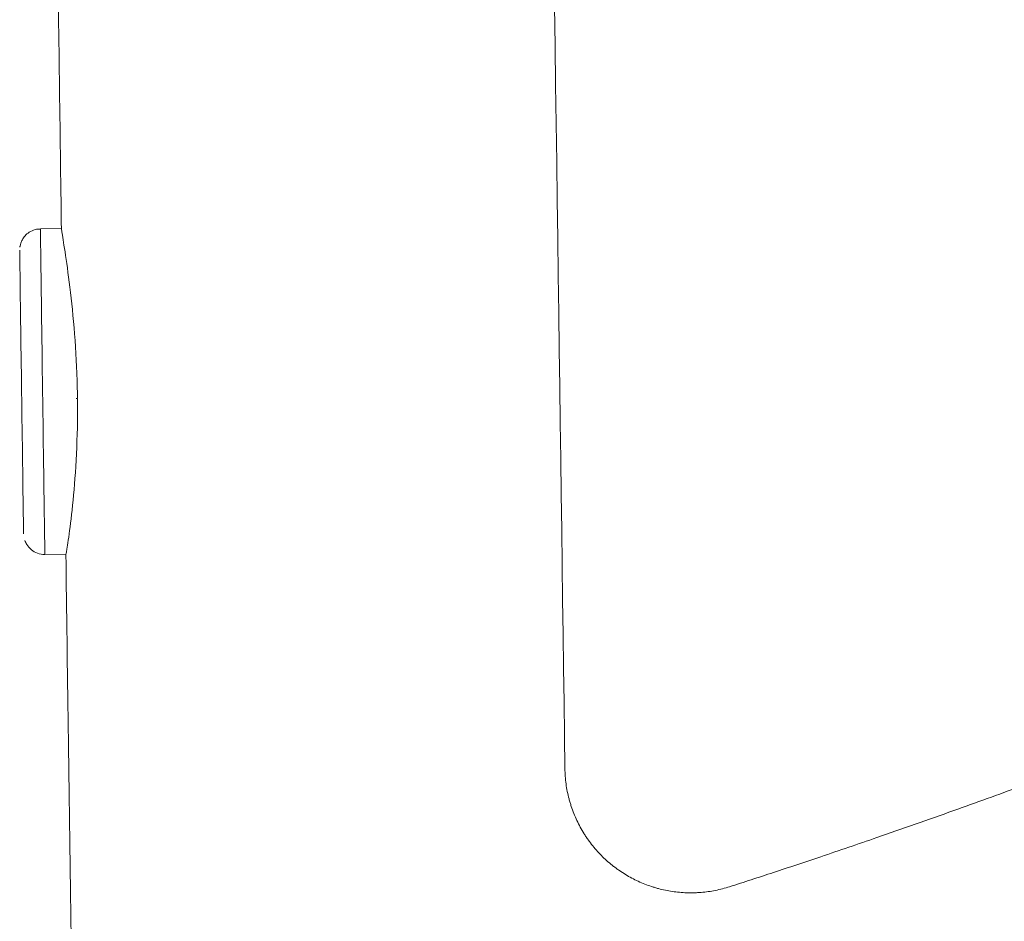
# Model space of a CAD drawing. Header units: millimetres. Extents: x -771 to 771, y -301 to 2485.
# Tile 246 of 256: x 377 to 565, y 59 to 231. Entities that reach past the tile are written whole.
import ezdxf

# ---------------------------------------------------------------- set-up
doc = ezdxf.new("R2010")
doc.units = ezdxf.units.MM
doc.layers.add('ORTHO$2', color=7, linetype='Continuous', true_color=0xffffff)

msp = doc.modelspace()

# ---------------------------------------------------------------- linework, layer by layer
at = {"layer": 'ORTHO$2', "color": 155, "linetype": 'Continuous', "lineweight": 18}
for p, q in [((385.4, 190.9), (381.4, 190.84)), ((382.25, 128.85), (386.25, 128.9))]:
    msp.add_line(p, q, dxfattribs=at)
at = {"layer": 'ORTHO$2', "color": 155, "linetype": 'Continuous', "lineweight": 13}
msp.add_ellipse((381.83, 159.85), major_axis=(-0.42, 31), ratio=0.000413, start_param=0, end_param=3.141593, dxfattribs=at)
at = {"layer": 'ORTHO$2', "color": 155, "linetype": 'Continuous', "lineweight": 18}
for centre, major_axis, start_param, end_param in [((377.83, 159.79), (0.37, -27), 3.141529, 6.283185), ((388.46, 159.94), (0.42, -31), 4.718083, 4.75323)]:
    msp.add_ellipse(centre, major_axis=major_axis, ratio=0.000413, start_param=start_param, end_param=end_param, dxfattribs=at)
for points in [[(465.59, 1243.84), (471.63, 799.66), (477.67, 355.49), (481.31, 88.08)], [(388.46, 158.57), (388.37, 158.55), (388.29, 158.53), (388.2, 158.51)]]:
    msp.add_open_spline(points, degree=3, dxfattribs=at)
for points, knots in [([(383.58, 324.87), (383.62, 322.04), (383.93, 299.27), (384.5, 257.55), (385.07, 215.72), (385.36, 193.83), (385.4, 190.89)], [0, 0, 0, 0, 0.063333, 0.50985, 0.934112, 1, 1, 1, 1]), ([(381.39, 190.79), (381.06, 190.81), (380.31, 190.75), (379.29, 190.27), (378.48, 189.57), (377.96, 188.84), (377.67, 188.17), (377.54, 187.69), (377.51, 187.44), (377.5, 187.38)], [0, 0, 0, 0, 0.173372, 0.397882, 0.581606, 0.736972, 0.865948, 0.967508, 1, 1, 1, 1]), ([(388.45, 159.42), (388.43, 160.74), (388.3, 165.44), (387.77, 173.48), (386.76, 182.07), (385.82, 188.26), (385.38, 190.86), (385.4, 190.96), (385.44, 190.79)], [0, 0, 0, 0, 0.075981, 0.274856, 0.475008, 0.677601, 0.880033, 1, 1, 1, 1]), ([(386.25, 128.9), (386.25, 128.9), (386.27, 128.9), (386.49, 130.08), (387.23, 135.16), (388.04, 143.01), (388.46, 151.37), (388.48, 156.66), (388.46, 158.57)], [0, 0, 0, 0, 0.000049, 0.219024, 0.437922, 0.658748, 0.880612, 1, 1, 1, 1]), ([(378.45, 131.5), (378.54, 131.23), (378.84, 130.57), (379.63, 129.68), (380.85, 128.99), (381.75, 128.85), (382.25, 128.85)], [0, 0, 0, 0, 0.170234, 0.441484, 0.711621, 1, 1, 1, 1]), ([(386.25, 128.92), (386.4, 117.9), (386.71, 94.56), (387.19, 59.69), (387.52, 35.59), (387.68, 23.81), (387.68, 23.54)], [0, 0, 0, 0, 0.313969, 0.664405, 0.992567, 1, 1, 1, 1]), ([(512.67, 65.56), (514.04, 66.01), (516.82, 66.9), (521.09, 68.3), (525.51, 69.76), (532.05, 71.95), (541.99, 75.35), (554.71, 79.8), (565.99, 83.89), (574.48, 87.04), (582.77, 90.15), (593.32, 94.19), (605.5, 98.98), (618.05, 104.06), (627.5, 107.98), (635.08, 111.18), (638.29, 112.55), (640.17, 113.36)], [0, 0, 0, 0, 0.032665, 0.066397, 0.10117, 0.136954, 0.219859, 0.332769, 0.430682, 0.479647, 0.528613, 0.622161, 0.724457, 0.813724, 0.920277, 0.952994, 1, 1, 1, 1]), ([(481.31, 88.08), (481.31, 87.58), (481.34, 87.09), (481.41, 86.11), (481.51, 85.14), (481.75, 83.7), (481.97, 82.75), (482.16, 82.05), (482.23, 81.81), (482.37, 81.34), (482.44, 81.11), (482.67, 80.41), (482.84, 79.95), (483.19, 79.06), (483.39, 78.61), (483.8, 77.75), (484.23, 76.9), (484.71, 76.07), (485.09, 75.47), (485.28, 75.17), (485.48, 74.87), (485.62, 74.68), (485.69, 74.58), (486.03, 74.09), (486.32, 73.72), (486.91, 72.98), (487.21, 72.63), (487.84, 71.94), (488.48, 71.27), (489.5, 70.32), (490.22, 69.73), (490.67, 69.38), (490.77, 69.31), (490.95, 69.17), (491.23, 68.96), (491.51, 68.76), (492.08, 68.37), (492.47, 68.12), (493.25, 67.65), (494.04, 67.2), (495.26, 66.59), (496.51, 66.06), (497.37, 65.75), (498.02, 65.53), (498.24, 65.47), (498.68, 65.34), (498.9, 65.27), (499.56, 65.1), (500.44, 64.89), (501.77, 64.65), (503.12, 64.49), (504.48, 64.41), (505.4, 64.4), (505.97, 64.41), (506.09, 64.42), (506.32, 64.43), (506.43, 64.43), (506.78, 64.45), (507.01, 64.46), (507.7, 64.52), (508.61, 64.62), (509.98, 64.85), (510.88, 65.06), (511.78, 65.29), (512.23, 65.42), (512.67, 65.56)], [0, 0, 0, 0, 0.03125, 0.03125, 0.0625, 0.09375, 0.125, 0.125, 0.140625, 0.140625, 0.15625, 0.15625, 0.1875, 0.1875, 0.21875, 0.21875, 0.25, 0.28125, 0.28125, 0.296875, 0.304688, 0.304688, 0.3125, 0.3125, 0.34375, 0.34375, 0.375, 0.375, 0.40625, 0.4375, 0.46875, 0.46875, 0.476563, 0.476563, 0.484375, 0.5, 0.5, 0.53125, 0.53125, 0.5625, 0.59375, 0.625, 0.65625, 0.65625, 0.671875, 0.671875, 0.6875, 0.6875, 0.71875, 0.75, 0.78125, 0.8125, 0.84375, 0.84375, 0.851563, 0.851563, 0.859375, 0.859375, 0.875, 0.875, 0.90625, 0.9375, 0.96875, 0.96875, 1, 1, 1, 1])]:
    msp.add_open_spline(points, degree=3, knots=knots, dxfattribs=at)

doc.saveas('drawing.dxf')
